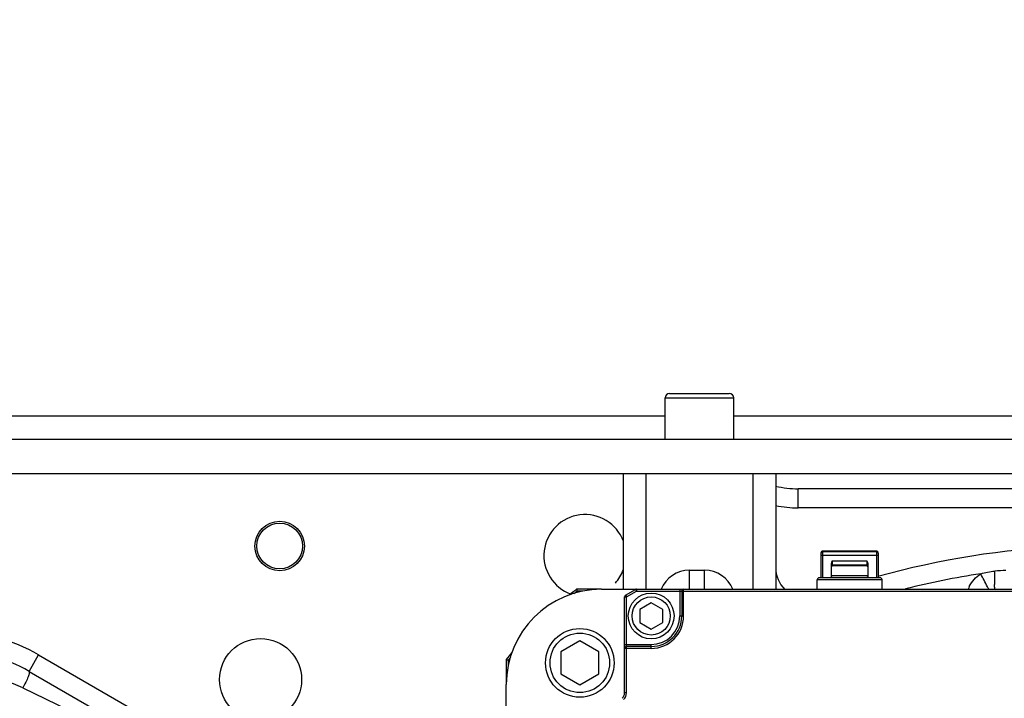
# Model space of a CAD drawing. Header units: millimetres. Extents: x 0 to 11890, y 0 to 8410.
# Tile 35 of 86: x 6872 to 7130, y 2824 to 3001. Entities that reach past the tile are written whole.
import ezdxf

# ---------------------------------------------------------------- set-up
doc = ezdxf.new("R2010")
doc.units = ezdxf.units.MM
doc.header["$LTSCALE"] = 653.95
doc.layers.get('0').update_dxf_attribs({"linetype": 'CONTINUOUS'})
for name, color, linetype in [('304103000013DXF_CONTINUOUS_LINE', 7, 'CONTINUOUS'), ('304103000014DXF_CONTINUOUS_LINE', 7, 'CONTINUOUS'), ('304104000036DXF_CONTINUOUS_LINE', 7, 'CONTINUOUS'), ('304105000033DXF_CONTINUOUS_LINE', 7, 'CONTINUOUS'), ('304107000038DXF_CONTINUOUS_LINE', 7, 'CONTINUOUS'), ('304304000077DXF_CONTINUOUS_LINE', 7, 'CONTINUOUS'), ('501023000029DXF_CONTINUOUS_LINE', 7, 'CONTINUOUS'), ('501023000032DXF_CONTINUOUS_LINE', 7, 'CONTINUOUS'), ('626001000003DXF_CONTINUOUS_LINE', 7, 'CONTINUOUS')]:
    doc.layers.add(name, color=color, linetype=linetype)

msp = doc.modelspace()

# ---------------------------------------------------------------- linework, layer by layer
at = {"color": 7, "linetype": 'Continuous'}
msp.add_circle((7155.437, 2648.422), 578.65, dxfattribs=at)
at = {"layer": '304103000013DXF_CONTINUOUS_LINE', "color": 7, "linetype": 'Continuous'}
for p, q in [((7030.437, 2882.422), (7030.437, 2852.088)), ((7070.437, 2882.422), (7070.437, 2852.088))]:
    msp.add_line(p, q, dxfattribs=at)
at = {"layer": '304103000013DXF_CONTINUOUS_LINE', "color": 9, "linetype": 'Continuous'}
for p, q in [((7036.437, 2882.422), (7036.437, 2852.088)), ((7064.437, 2882.422), (7064.438, 2852.088)), ((7047.812, 2852.088), (7047.812, 2857.088)), ((7047.812, 2857.088), (7051.812, 2857.088)), ((7051.812, 2852.088), (7051.812, 2857.088))]:
    msp.add_line(p, q, dxfattribs=at)
at = {"layer": '304103000013DXF_CONTINUOUS_LINE', "color": 7, "linetype": 'Continuous'}
for centre, radius, start, end in [((7155.437, 2648.422), 215, 78.91449, 105.71225), ((7078.437, 2857.707), 8, 179.99933, 225.35468)]:
    msp.add_arc(centre, radius, start, end, dxfattribs=at)
at = {"layer": '304103000013DXF_CONTINUOUS_LINE', "color": 9, "linetype": 'Continuous'}
for centre, radius, start, end in [((7047.812, 2849.088), 8, 90, 157.7755), ((7051.812, 2849.088), 8, 22.22405, 90), ((7155.954, 2428.002), 429.765, 93.35808, 93.75021), ((7155.437, 2648.422), 210.059, 98.56513, 104.04475), ((7129.947, 2848.449), 9.78, 153.74314, 158.01687)]:
    msp.add_arc(centre, radius, start, end, dxfattribs=at)
for points in [[(7124.152, 2856.139), (7125.343, 2856.53), (7126.594, 2856.765), (7127.844, 2856.847)], [(7121.176, 2852.776), (7121.839, 2854.118), (7122.877, 2855.355), (7124.152, 2856.139)]]:
    msp.add_open_spline(points, degree=3, dxfattribs=at)
for points, knots in [([(7127.812, 2852.088), (7127.932, 2852.088), (7127.676, 2852.83), (7127.923, 2853.548), (7127.807, 2855.146), (7127.844, 2856.234), (7127.844, 2856.847)], [0, 0, 0, 0, 0.0752365, 0.290067, 0.6137649, 1, 1, 1, 1]), ([(7126.257, 2852.087), (7126.141, 2852.307), (7125.436, 2853.655), (7124.736, 2855.007), (7124.152, 2856.139)], [0, 0, 0, 0, 0.1632151, 1, 1, 1, 1])]:
    msp.add_open_spline(points, degree=3, knots=knots, dxfattribs=at)
at = {"layer": '304103000014DXF_CONTINUOUS_LINE', "color": 9, "linetype": 'Continuous'}
for p, q in [((7076.339, 2873.422), (7076.339, 2878.422)), ((7196.727, 2873.422), (7076.339, 2873.422)), ((6874.767, 2830.563), (6877.267, 2834.893)), ((6877.267, 2834.893), (6916.694, 2812.131)), ((6873.097, 2826.233), (6894.098, 2816.13))]:
    msp.add_line(p, q, dxfattribs=at)
at = {"layer": '304103000014DXF_CONTINUOUS_LINE', "color": 7, "linetype": 'Continuous'}
for p, q in [((7196.727, 2878.422), (7076.339, 2878.422)), ((6874.767, 2830.563), (6914.193, 2807.801))]:
    msp.add_line(p, q, dxfattribs=at)
for centre, radius in [((6940.437, 2863.422), 6.5), ((6940.437, 2863.422), 6), ((6935.437, 2828.422), 10.75)]:
    msp.add_circle(centre, radius, dxfattribs=at)
for centre, radius, start, end in [((7076.339, 2903.422), 25, 256.30489, 270), ((7020.437, 2860.922), 10.75, 20.36241, 250.16979), ((7020.437, 2860.922), 10.75, 317.87463, 339.63759), ((6854.767, 2795.922), 40, 60, 90)]:
    msp.add_arc(centre, radius, start, end, dxfattribs=at)
at = {"layer": '304103000014DXF_CONTINUOUS_LINE', "color": 9, "linetype": 'Continuous'}
for centre, radius, start, end in [((7076.339, 2903.422), 30, 258.62798, 270), ((6854.767, 2795.922), 45, 60, 90), ((6853.185, 2784.786), 45.982, 64.33852, 71.05056)]:
    msp.add_arc(centre, radius, start, end, dxfattribs=at)
msp.add_open_spline([(6874.767, 2830.563), (6874.892, 2830.491), (6874.783, 2829.866), (6874.325, 2828.552), (6873.632, 2827.184), (6873.097, 2826.233)], degree=3, knots=[0, 0, 0, 0, 0.0915099, 0.304904, 1, 1, 1, 1], dxfattribs=at)
at = {"layer": '304104000036DXF_CONTINUOUS_LINE', "color": 7, "linetype": 'Continuous'}
for p, q in [((7024.812, 2852.088), (7018.223, 2852.088)), ((7019.87, 2851.588), (7018.398, 2851.588)), ((6999.812, 2833.677), (6999.812, 2827.088)), ((7000.312, 2833.502), (7000.312, 2832.03))]:
    msp.add_line(p, q, dxfattribs=at)
for radius, start, end in [(115, 128.49995, 129.68202), (114.5, 128.58717, 129.11703), (115, 140.31741, 141.50005), (114.5, 140.88264, 141.41283)]:
    msp.add_arc((7089.812, 2762.088), radius, start, end, dxfattribs=at)
for points in [[(7018.223, 2852.088), (7018.281, 2851.921), (7018.34, 2851.755), (7018.398, 2851.588)], [(6999.812, 2833.677), (6999.979, 2833.619), (7000.145, 2833.56), (7000.312, 2833.502)]]:
    msp.add_open_spline(points, degree=3, dxfattribs=at)
at = {"layer": '304105000033DXF_CONTINUOUS_LINE', "color": 9, "linetype": 'Continuous'}
for p, q in [((7041.437, 2897.422), (6788.898, 2897.422)), ((7196.727, 2897.422), (7059.437, 2897.422))]:
    msp.add_line(p, q, dxfattribs=at)
at = {"layer": '304105000033DXF_CONTINUOUS_LINE', "color": 7, "linetype": 'Continuous'}
for p, q in [((6758.437, 2891.422), (7196.727, 2891.422)), ((6758.437, 2882.422), (7196.727, 2882.422))]:
    msp.add_line(p, q, dxfattribs=at)
at = {"layer": '304107000038DXF_CONTINUOUS_LINE', "color": 9, "linetype": 'Continuous'}
for p, q in [((7082.812, 2855.088), (7082.812, 2862.088)), ((7082.812, 2862.027), (7096.812, 2862.027)), ((7096.812, 2862.088), (7096.812, 2855.088)), ((7082.312, 2861.037), (7097.312, 2861.037)), ((7085.262, 2859.504), (7085.262, 2858.196)), ((7085.262, 2859.504), (7094.362, 2859.504)), ((7094.362, 2859.504), (7094.362, 2858.196)), ((7085.262, 2858.508), (7094.362, 2858.508)), ((7094.362, 2858.198), (7085.262, 2858.198))]:
    msp.add_line(p, q, dxfattribs=at)
at = {"layer": '304107000038DXF_CONTINUOUS_LINE', "color": 7, "linetype": 'Continuous'}
for p, q in [((7096.812, 2862.088), (7082.812, 2862.088)), ((7082.312, 2855.088), (7082.312, 2861.588)), ((7097.312, 2861.588), (7097.312, 2855.088)), ((7085.062, 2855.088), (7085.062, 2858.841)), ((7094.362, 2858.196), (7085.262, 2858.196)), ((7094.562, 2858.841), (7094.562, 2855.088)), ((7094.362, 2855.588), (7085.262, 2855.588))]:
    msp.add_line(p, q, dxfattribs=at)
for centre, radius, start, end in [((7082.812, 2861.588), 0.5, 90, 180), ((7096.812, 2861.588), 0.5, 0, 89.08925), ((7085.262, 2857.996), 0.2, 90, 179.9999), ((7094.362, 2857.996), 0.2, 359.99989, 90), ((7085.262, 2855.788), 0.2, 180, 270), ((7094.362, 2855.788), 0.2, 270, 360)]:
    msp.add_arc(centre, radius, start, end, dxfattribs=at)
at = {"layer": '304107000038DXF_CONTINUOUS_LINE', "color": 9, "linetype": 'Continuous'}
for centre, start, end in [((7082.803, 2861.532), 173.48581, 179.98821), ((7096.822, 2861.532), 0.01179, 6.51421)]:
    msp.add_arc(centre, 0.491, start, end, dxfattribs=at)
for points, knots in [([(7082.315, 2861.588), (7082.329, 2861.705), (7082.448, 2861.938), (7082.694, 2862.027), (7082.812, 2862.027)], [0, 0, 0, 0, 0.4984873, 1, 1, 1, 1]), ([(7097.309, 2861.588), (7097.296, 2861.705), (7097.176, 2861.938), (7096.931, 2862.027), (7096.812, 2862.027)], [0, 0, 0, 0, 0.4984873, 1, 1, 1, 1]), ([(7085.062, 2858.309), (7085.062, 2858.36), (7085.105, 2858.466), (7085.211, 2858.508), (7085.262, 2858.508)], [0, 0, 0, 0, 0.4993261, 1, 1, 1, 1]), ([(7085.062, 2857.999), (7085.062, 2858.05), (7085.105, 2858.156), (7085.211, 2858.198), (7085.262, 2858.198)], [0, 0, 0, 0, 0.4993261, 1, 1, 1, 1]), ([(7094.362, 2858.508), (7094.413, 2858.508), (7094.519, 2858.466), (7094.562, 2858.36), (7094.562, 2858.309)], [0, 0, 0, 0, 0.5006739, 1, 1, 1, 1]), ([(7094.362, 2858.198), (7094.413, 2858.198), (7094.519, 2858.156), (7094.562, 2858.05), (7094.562, 2857.999)], [0, 0, 0, 0, 0.5006739, 1, 1, 1, 1])]:
    msp.add_open_spline(points, degree=3, knots=knots, dxfattribs=at)
at = {"layer": '304107000038DXF_CONTINUOUS_LINE', "color": 7, "linetype": 'Continuous'}
for points in [[(7085.062, 2858.841), (7085.062, 2859.072), (7085.168, 2859.294), (7085.262, 2859.504)], [(7094.362, 2859.504), (7094.457, 2859.294), (7094.562, 2859.072), (7094.562, 2858.841)]]:
    msp.add_open_spline(points, degree=3, dxfattribs=at)
at = {"layer": '304304000077DXF_CONTINUOUS_LINE', "color": 7, "linetype": 'Continuous'}
for p, q in [((7024.812, 2852.088), (7033.696, 2852.088)), ((7031.062, 2850.5), (7033.696, 2852.021)), ((7033.946, 2852.088), (7145.678, 2852.088)), ((7045.812, 2851.588), (7045.812, 2845.088)), ((7030.812, 2824.917), (7030.812, 2850.067)), ((7037.812, 2848.552), (7034.812, 2846.82)), ((7034.812, 2846.82), (7034.812, 2843.356)), ((7040.812, 2846.82), (7037.812, 2848.552)), ((7040.812, 2843.356), (7040.812, 2846.82)), ((7034.812, 2843.356), (7037.812, 2841.624)), ((7037.812, 2841.624), (7040.812, 2843.356)), ((7037.812, 2837.088), (7031.312, 2837.088)), ((6999.812, 2818.204), (6999.812, 2827.088))]:
    msp.add_line(p, q, dxfattribs=at)
at = {"layer": '304304000077DXF_CONTINUOUS_LINE', "color": 9, "linetype": 'Continuous'}
for p, q in [((7031.312, 2850.067), (7033.946, 2851.588)), ((7033.696, 2852.021), (7033.946, 2851.588)), ((7033.946, 2852.088), (7033.946, 2851.588)), ((7033.946, 2851.588), (7145.678, 2851.588)), ((7045.312, 2852.088), (7045.312, 2845.088)), ((7046.312, 2845.088), (7046.312, 2852.088)), ((7030.812, 2850.067), (7031.312, 2850.067)), ((7031.062, 2850.5), (7031.312, 2850.067)), ((7031.312, 2824.917), (7031.312, 2850.067)), ((7045.312, 2845.088), (7046.312, 2845.088)), ((7030.812, 2837.588), (7037.812, 2837.588)), ((7037.812, 2836.588), (7030.812, 2836.588)), ((7037.812, 2836.588), (7037.812, 2837.588)), ((7031.312, 2824.917), (7030.812, 2824.917))]:
    msp.add_line(p, q, dxfattribs=at)
at = {"layer": '304304000077DXF_CONTINUOUS_LINE', "color": 7, "linetype": 'Continuous'}
msp.add_circle((7037.812, 2845.088), 6, dxfattribs=at)
at = {"layer": '304304000077DXF_CONTINUOUS_LINE', "color": 9, "linetype": 'Continuous'}
msp.add_circle((7037.812, 2845.088), 5, dxfattribs=at)
at = {"layer": '304304000077DXF_CONTINUOUS_LINE', "color": 7, "linetype": 'Continuous'}
for centre, radius, start, end in [((7024.812, 2827.088), 25, 90, 180), ((7033.946, 2851.588), 0.5, 90, 120), ((7046.312, 2851.588), 0.5, 90, 180), ((7031.312, 2850.067), 0.5, 120, 180), ((7037.812, 2845.088), 8, 270, 360), ((7031.312, 2836.588), 0.5, 90, 180), ((7028.812, 2824.917), 2, 315, 360)]:
    msp.add_arc(centre, radius, start, end, dxfattribs=at)
at = {"layer": '304304000077DXF_CONTINUOUS_LINE', "color": 9, "linetype": 'Continuous'}
for centre, radius, start in [((7037.812, 2845.088), 8.5, 270), ((7037.812, 2845.088), 7.5, 270), ((7028.812, 2824.917), 2.5, 315)]:
    msp.add_arc(centre, radius, start, 360, dxfattribs=at)
at = {"layer": '501023000029DXF_CONTINUOUS_LINE', "color": 7, "linetype": 'Continuous'}
for p, q in [((7042.637, 2903.422), (7058.237, 2903.422)), ((7041.437, 2891.422), (7041.437, 2902.222)), ((7059.437, 2891.422), (7059.437, 2902.222))]:
    msp.add_line(p, q, dxfattribs=at)
at = {"layer": '501023000029DXF_CONTINUOUS_LINE', "color": 9, "linetype": 'Continuous'}
msp.add_line((7041.437, 2902.222), (7059.437, 2902.222), dxfattribs=at)
at = {"layer": '501023000029DXF_CONTINUOUS_LINE', "color": 7, "linetype": 'Continuous'}
for centre, start, end in [((7042.637, 2902.222), 90, 180), ((7058.237, 2902.222), 0, 90)]:
    msp.add_arc(centre, 1.2, start, end, dxfattribs=at)
at = {"layer": '501023000032DXF_CONTINUOUS_LINE', "color": 7, "linetype": 'Continuous'}
for p, q in [((7019.102, 2838.572), (7014.102, 2835.686)), ((7024.102, 2835.686), (7019.102, 2838.572)), ((7014.102, 2835.686), (7014.102, 2829.912)), ((7024.102, 2829.912), (7024.102, 2835.686)), ((7014.102, 2829.912), (7019.102, 2827.025)), ((7019.102, 2827.025), (7024.102, 2829.912))]:
    msp.add_line(p, q, dxfattribs=at)
msp.add_circle((7019.102, 2832.799), 9, dxfattribs=at)
at = {"layer": '501023000032DXF_CONTINUOUS_LINE', "color": 9, "linetype": 'Continuous'}
msp.add_circle((7019.102, 2832.799), 7.8, dxfattribs=at)
at = {"layer": '626001000003DXF_CONTINUOUS_LINE', "color": 7, "linetype": 'Continuous'}
for p, q in [((7081.312, 2852.088), (7081.312, 2854.588)), ((7097.812, 2855.088), (7081.812, 2855.088)), ((7098.312, 2852.088), (7098.312, 2854.588))]:
    msp.add_line(p, q, dxfattribs=at)
at = {"layer": '626001000003DXF_CONTINUOUS_LINE', "color": 9, "linetype": 'Continuous'}
msp.add_line((7098.312, 2854.588), (7081.312, 2854.588), dxfattribs=at)
at = {"layer": '626001000003DXF_CONTINUOUS_LINE', "color": 7, "linetype": 'Continuous'}
for centre, start, end in [((7081.812, 2854.588), 90, 180), ((7097.812, 2854.588), 0, 90)]:
    msp.add_arc(centre, 0.5, start, end, dxfattribs=at)

doc.saveas('drawing.dxf')
